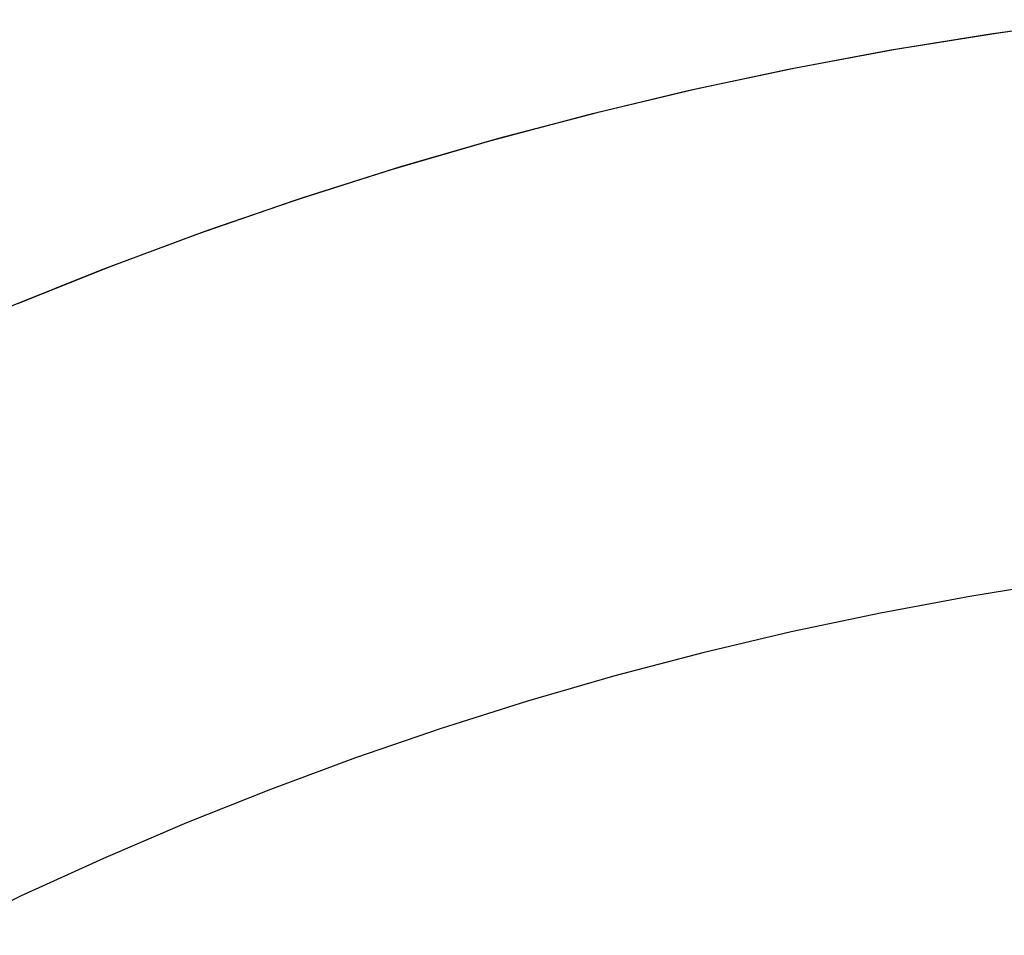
# Model space of a CAD drawing. Extents: x -5 to 5, y -2 to 2.
# Tile 11 of 59: x -3.572 to -3.217, y 1.159 to 1.489. Entities that reach past the tile are written whole.
import ezdxf

# ---------------------------------------------------------------- set-up
doc = ezdxf.new("R2010")
doc.units = 0

msp = doc.modelspace()

# ---------------------------------------------------------------- linework, layer by layer
at = {"layer": 'solid extract', "color": 5, "linetype": 'CONTINUOUS'}
for p, q in [((-3.185056, 1.488541, -2.996411), (-3.221764, 1.483516, -2.994847)), ((-3.183394, 1.488747, -3.04735), (-3.219799, 1.483808, -3.045956)), ((-3.221764, 1.483516, -2.994847), (-3.258325, 1.477589, -2.99301)), ((-3.219799, 1.483808, -3.045956), (-3.256087, 1.477978, -3.044317)), ((-3.258325, 1.477589, -2.99301), (-3.294693, 1.470767, -2.990905)), ((-3.256087, 1.477978, -3.044317), (-3.29219, 1.471266, -3.04244)), ((-3.294693, 1.470767, -2.990905), (-3.330873, 1.463053, -2.988537)), ((-3.29219, 1.471266, -3.04244), (-3.328116, 1.463673, -3.040327)), ((-3.328116, 1.463673, -3.040327), (-3.363842, 1.455204, -3.037985)), ((-3.330873, 1.463053, -2.988537), (-3.366819, 1.454457, -2.985915)), ((-3.366819, 1.454457, -2.985915), (-3.402503, 1.444988, -2.983047)), ((-3.363842, 1.455204, -3.037985), (-3.399314, 1.445873, -3.035421)), ((-3.399314, 1.445873, -3.035421), (-3.434557, 1.435674, -3.032641)), ((-3.402503, 1.444988, -2.983047), (-3.437925, 1.434651, -2.979938)), ((-3.437925, 1.434651, -2.979938), (-3.473047, 1.423456, -2.9766)), ((-3.434557, 1.435674, -3.032641), (-3.469516, 1.424624, -3.029653)), ((-3.469516, 1.424624, -3.029653), (-3.504175, 1.41273, -3.026465)), ((-3.473047, 1.423456, -2.9766), (-3.507851, 1.411413, -2.97304)), ((-3.507851, 1.411413, -2.97304), (-3.542322, 1.39853, -2.969268)), ((-3.504175, 1.41273, -3.026465), (-3.538537, 1.399992, -3.023084)), ((-3.538537, 1.399992, -3.023084), (-3.572543, 1.386432, -3.019521)), ((-3.542322, 1.39853, -2.969268), (-3.576441, 1.384816, -2.965293)), ((-3.196793, 1.285999, -3.197092), (-3.22926, 1.280785, -3.195629)), ((-3.22926, 1.280785, -3.195629), (-3.261551, 1.274785, -3.193953)), ((-3.261551, 1.274785, -3.193953), (-3.293673, 1.267999, -3.192068)), ((-3.293673, 1.267999, -3.192068), (-3.325602, 1.260434, -3.189979)), ((-3.325602, 1.260434, -3.189979), (-3.35729, 1.252102, -3.187694)), ((-3.35729, 1.252102, -3.187694), (-3.388757, 1.243, -3.185217)), ((-3.388757, 1.243, -3.185217), (-3.419955, 1.233145, -3.182556)), ((-3.419955, 1.233145, -3.182556), (-3.450866, 1.222542, -3.179719)), ((-3.450866, 1.222542, -3.179719), (-3.481493, 1.211194, -3.176711)), ((-3.481493, 1.211194, -3.176711), (-3.511783, 1.199122, -3.173545)), ((-3.511783, 1.199122, -3.173545), (-3.54175, 1.186322, -3.170224)), ((-3.54175, 1.186322, -3.170224), (-3.571364, 1.17281, -3.16676)), ((-3.571364, 1.17281, -3.16676), (-3.600592, 1.158603, -3.163164))]:
    msp.add_line(p, q, dxfattribs=at)

doc.saveas('drawing.dxf')
